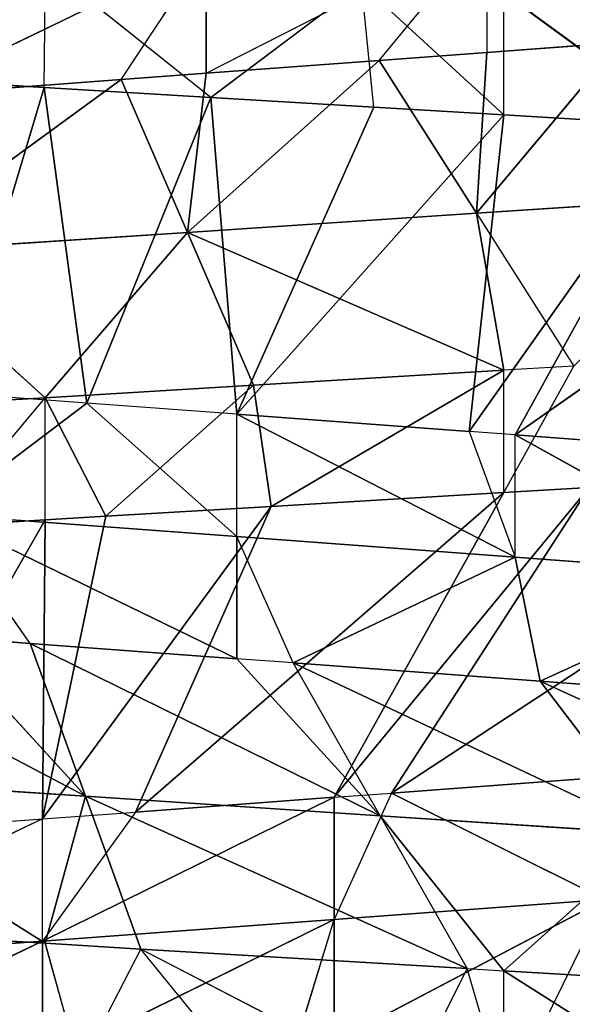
# Model space of a CAD drawing. Extents: x 186 to 416, y 0 to 124.
# Tile 173 of 256: x 245.998 to 246.394, y 39.449 to 40.153. Entities that reach past the tile are written whole.
import ezdxf

# ---------------------------------------------------------------- set-up
doc = ezdxf.new("R2010")
doc.units = 0
doc.header["$LTSCALE"] = 25.4
doc.layers.get('0').update_dxf_attribs({"color": 13, "linetype": 'CONTINUOUS'})

# ---------------------------------------------------------------- blocks, each defined once
blk = doc.blocks.new('PILLS-I-PLAFON-8266-8272_0')
at = {"color": 250}
for p, q in [((60.93861, 52.98002, 84.37891), (60.8471, 52.99392, 84.38438)), ((60.86137, 52.99205, 84.47102), (60.93861, 52.98002, 84.37891)), ((60.86137, 52.99205, 84.47102), (60.93861, 52.98002, 84.46641)), ((60.81059, 52.61658, 84.68977), (60.93861, 52.98002, 84.46641)), ((60.81059, 52.61658, 84.68977), (60.93861, 52.98002, 84.46641)), ((60.93861, 52.98002, 84.37891), (60.82309, 52.80601, 84.275)), ((60.93861, 52.98002, 84.37891), (60.82309, 52.80601, 84.275)), ((60.93669, 52.59425, 84.68041), (60.93861, 52.98002, 84.46641)), ((60.93669, 52.59425, 84.68041), (60.93861, 52.98002, 84.46641)), ((60.93861, 52.98002, 84.46641), (60.93861, 52.98002, 84.37891)), ((60.98201, 52.97186, 84.46381), (60.93861, 52.98002, 84.37891)), ((61.08771, 52.94767, 84.36999), (60.93861, 52.98002, 84.37891)), ((60.93861, 52.98002, 84.46641), (60.98201, 52.97186, 84.46381)), ((60.93861, 52.98002, 84.37891), (61.04033, 52.76424, 84.26061)), ((60.93861, 52.98002, 84.37891), (61.04033, 52.76424, 84.26061)), ((61.08771, 52.94767, 84.36999), (60.93861, 52.98002, 84.37891)), ((60.93669, 52.59425, 84.68041), (60.98201, 52.97186, 84.46381)), ((60.93669, 52.59425, 84.68041), (60.98201, 52.97186, 84.46381)), ((60.98201, 52.97186, 84.46381), (61.08771, 52.94767, 84.36999)), ((60.98201, 52.97186, 84.46381), (61.10043, 52.94434, 84.45673)), ((60.93669, 52.59425, 84.68041), (61.10043, 52.94434, 84.45673)), ((60.93669, 52.59425, 84.68041), (61.10043, 52.94434, 84.45673)), ((61.00319, 52.57814, 84.67548), (61.10043, 52.94434, 84.45673)), ((61.00319, 52.57814, 84.67548), (61.10043, 52.94434, 84.45673)), ((61.04033, 52.76424, 84.26061), (61.08771, 52.94767, 84.36999)), ((61.04033, 52.76424, 84.26061), (61.08771, 52.94767, 84.36999)), ((61.10043, 52.94434, 84.45673), (61.08771, 52.94767, 84.36999)), ((61.26694, 52.89204, 84.35926), (61.08771, 52.94767, 84.36999)), ((61.26694, 52.89204, 84.35926), (61.08771, 52.94767, 84.36999)), ((61.10043, 52.94434, 84.45673), (61.26694, 52.89204, 84.35926)), ((61.10043, 52.94434, 84.45673), (61.26694, 52.89204, 84.35926)), ((61.10043, 52.94434, 84.45673), (61.26693, 52.89204, 84.44676)), ((61.10043, 52.94434, 84.45673), (61.26693, 52.89204, 84.44676)), ((61.00319, 52.57814, 84.67548), (61.26693, 52.89204, 84.44676)), ((61.00319, 52.57814, 84.67548), (61.26693, 52.89204, 84.44676)), ((61.04033, 52.76424, 84.26061), (61.26694, 52.89204, 84.35926)), ((61.04033, 52.76424, 84.26061), (61.26694, 52.89204, 84.35926)), ((61.14545, 52.53303, 84.66491), (61.26693, 52.89204, 84.44676)), ((61.14545, 52.53303, 84.66491), (61.26693, 52.89204, 84.44676)), ((61.24738, 52.69685, 84.24689), (61.26694, 52.89204, 84.35926)), ((61.26693, 52.89204, 84.44676), (61.31704, 52.87302, 84.35626)), ((61.26693, 52.89204, 84.44676), (61.26694, 52.89204, 84.35926)), ((61.26693, 52.89204, 84.44676), (61.32803, 52.86864, 84.44311)), ((61.31704, 52.87302, 84.35626), (61.26694, 52.89204, 84.35926)), ((61.14545, 52.53303, 84.66491), (61.32803, 52.86864, 84.44311)), ((61.14545, 52.53303, 84.66491), (61.32803, 52.86864, 84.44311)), ((61.18657, 52.51715, 84.66186), (61.32803, 52.86864, 84.44311)), ((61.18657, 52.51715, 84.66186), (61.32803, 52.86864, 84.44311)), ((61.24738, 52.69685, 84.24689), (61.31704, 52.87302, 84.35626)), ((60.82309, 52.80601, 84.275), (60.99295, 52.58082, 84.15124)), ((61.04033, 52.76424, 84.26061), (60.82309, 52.80601, 84.275)), ((61.04033, 52.76424, 84.26061), (60.82309, 52.80601, 84.275)), ((60.82309, 52.80601, 84.275), (60.99295, 52.58082, 84.15124)), ((61.18657, 52.51715, 84.66186), (61.53973, 52.76826, 84.43044)), ((61.18657, 52.51715, 84.66186), (61.53973, 52.76826, 84.43044)), ((61.04033, 52.76424, 84.26061), (60.99295, 52.58082, 84.15124)), ((61.04033, 52.76424, 84.26061), (60.99295, 52.58082, 84.15124)), ((61.17772, 52.52068, 84.13751), (61.04033, 52.76424, 84.26061)), ((61.04033, 52.76424, 84.26061), (61.24738, 52.69685, 84.24689)), ((61.17772, 52.52068, 84.13751), (61.04033, 52.76424, 84.26061)), ((61.0537, 52.56382, 84.14672), (61.04033, 52.76424, 84.26061)), ((61.0537, 52.56382, 84.14672), (61.04033, 52.76424, 84.26061)), ((61.04033, 52.76424, 84.26061), (61.24738, 52.69685, 84.24689)), ((61.24738, 52.69685, 84.24689), (61.17772, 52.52068, 84.13751)), ((61.24738, 52.69685, 84.24689), (61.17772, 52.52068, 84.13751)), ((61.34972, 52.44033, 84.12474), (61.24738, 52.69685, 84.24689)), ((61.24738, 52.69685, 84.24689), (61.44012, 52.60682, 84.23412)), ((61.34972, 52.44033, 84.12474), (61.24738, 52.69685, 84.24689)), ((61.2547, 52.48785, 84.1318), (61.24738, 52.69685, 84.24689)), ((61.2547, 52.48785, 84.1318), (61.24738, 52.69685, 84.24689)), ((61.24738, 52.69685, 84.24689), (61.44012, 52.60682, 84.23412)), ((60.93669, 52.59425, 84.68041), (60.71816, 52.6263, 84.78414)), ((60.71816, 52.6263, 84.78414), (60.93669, 52.59425, 84.76791)), ((60.71816, 52.6263, 84.87164), (60.93669, 52.59425, 84.76791)), ((60.71816, 52.6263, 84.78414), (60.93669, 52.59425, 84.76791)), ((60.71816, 52.6263, 84.87164), (60.93669, 52.59425, 84.76791)), ((60.81059, 52.61658, 84.68977), (60.93669, 52.59425, 84.68041)), ((60.83985, 52.61234, 84.16261), (61.0537, 52.56382, 84.05922)), ((60.83985, 52.61234, 84.16261), (60.99295, 52.58082, 84.15124)), ((60.83985, 52.61234, 84.16261), (61.0537, 52.56382, 84.05922)), ((60.83985, 52.61234, 84.16261), (60.99295, 52.58082, 84.15124)), ((60.93669, 52.59425, 84.68041), (61.00319, 52.57814, 84.67548)), ((60.93669, 52.59425, 84.76791), (60.93669, 52.59425, 84.68041)), ((61.14545, 52.53303, 84.66491), (60.93669, 52.59425, 84.76791)), ((60.93669, 52.59425, 84.76791), (61.14545, 52.53303, 84.75241)), ((61.14545, 52.53303, 84.66491), (60.93669, 52.59425, 84.76791)), ((61.00319, 52.57814, 84.67548), (60.93669, 52.59425, 84.76791)), ((60.93669, 52.59425, 84.85542), (60.93669, 52.59425, 84.76791)), ((60.93669, 52.59425, 84.85542), (60.93669, 52.59425, 84.76791)), ((60.93669, 52.59425, 84.85542), (61.14545, 52.53303, 84.75241)), ((60.93669, 52.59425, 84.76791), (61.14545, 52.53303, 84.75241)), ((60.93669, 52.59425, 84.85542), (61.14545, 52.53303, 84.75241)), ((60.99295, 52.58082, 84.15124), (61.0537, 52.56382, 84.05922)), ((60.99295, 52.58082, 84.15124), (61.0537, 52.56382, 84.14672)), ((61.00319, 52.57814, 84.67548), (61.14545, 52.53303, 84.66491)), ((61.00319, 52.57814, 84.67548), (61.14545, 52.53303, 84.66491)), ((61.0537, 52.56382, 84.14672), (61.0537, 52.56382, 84.05922)), ((61.0537, 52.56382, 84.14672), (61.2547, 52.48785, 84.0443)), ((61.0537, 52.56382, 84.14672), (61.17772, 52.52068, 84.13751)), ((61.11799, 52.54291, 84.84195), (61.14545, 52.53303, 84.75241)), ((61.14545, 52.53303, 84.66491), (61.18657, 52.51715, 84.66186)), ((61.18657, 52.51715, 84.66186), (61.14545, 52.53303, 84.75241)), ((61.14545, 52.53303, 84.75241), (61.33911, 52.44604, 84.73803)), ((61.14545, 52.53303, 84.66491), (61.14545, 52.53303, 84.75241)), ((61.14545, 52.53303, 84.83991), (61.14545, 52.53303, 84.75241)), ((61.14545, 52.53303, 84.83991), (61.33911, 52.44604, 84.73803)), ((61.14545, 52.53303, 84.75241), (61.33911, 52.44604, 84.73803)), ((61.14545, 52.53303, 84.83991), (61.33911, 52.44604, 84.73803)), ((61.17772, 52.52068, 84.13751), (61.2547, 52.48785, 84.0443)), ((61.17772, 52.52068, 84.13751), (61.2547, 52.48785, 84.1318)), ((61.18657, 52.51715, 84.66186), (61.33911, 52.44604, 84.65053)), ((61.33911, 52.44604, 84.73803), (61.18657, 52.51715, 84.66186)), ((61.18657, 52.51715, 84.66186), (61.33911, 52.44604, 84.65053)), ((61.33911, 52.44604, 84.73803), (61.18657, 52.51715, 84.66186)), ((61.2547, 52.48785, 84.0443), (61.2547, 52.48785, 84.1318)), ((61.2547, 52.48785, 84.1318), (61.34972, 52.44033, 84.12474)), ((61.29456, 52.46889, 84.82883), (61.33911, 52.44604, 84.73803)), ((61.45746, 49.74315, 84.50675), (61.27504, 49.64094, 84.40554)), ((61.27504, 49.64094, 84.49304), (61.45746, 49.74315, 84.50675)), ((61.27504, 49.64094, 84.49304), (61.45746, 49.74315, 84.50675)), ((61.45746, 49.74315, 84.50675), (61.27504, 49.64094, 84.40554)), ((61.45746, 49.74315, 84.59425), (61.29287, 49.64956, 84.58186)), ((61.29287, 49.64956, 84.58186), (61.45746, 49.74315, 84.50675)), ((61.29287, 49.64956, 84.58186), (61.45746, 49.74315, 84.50675)), ((61.45746, 49.74315, 84.59425), (61.29287, 49.64956, 84.58186)), ((61.40803, 49.71224, 84.41543), (61.27504, 49.64094, 84.40554)), ((61.40803, 49.71224, 84.41543), (61.27504, 49.64094, 84.40554)), ((61.29287, 49.64956, 84.58186), (61.11616, 49.57574, 84.56874)), ((61.29287, 49.64956, 84.58186), (61.11616, 49.57574, 84.56874)), ((61.29287, 49.64956, 84.58186), (61.27504, 49.64094, 84.49304)), ((61.29287, 49.64956, 84.58186), (61.27504, 49.64094, 84.49304)), ((61.55901, 49.58321, 84.7035), (61.29287, 49.64956, 84.58186)), ((61.29287, 49.64956, 84.58186), (61.37642, 49.47953, 84.69124)), ((61.29287, 49.64956, 84.58186), (61.37642, 49.47953, 84.69124)), ((61.55901, 49.58321, 84.7035), (61.29287, 49.64956, 84.58186)), ((61.07571, 49.56227, 84.39074), (61.27504, 49.64094, 84.49304)), ((61.27504, 49.64094, 84.49304), (61.07571, 49.56227, 84.47824)), ((61.07571, 49.56227, 84.39074), (61.27504, 49.64094, 84.49304)), ((61.27504, 49.64094, 84.49304), (61.07571, 49.56227, 84.47824)), ((61.11616, 49.57574, 84.56874), (61.27504, 49.64094, 84.49304)), ((61.11616, 49.57574, 84.56874), (61.27504, 49.64094, 84.49304)), ((61.27504, 49.64094, 84.40554), (61.24202, 49.62569, 84.40309)), ((61.24202, 49.62569, 84.40309), (61.27504, 49.64094, 84.49304)), ((61.27504, 49.64094, 84.40554), (61.57499, 49.37089, 84.195)), ((61.27504, 49.64094, 84.40554), (61.57499, 49.37089, 84.195)), ((61.27504, 49.64094, 84.40554), (61.39685, 49.27989, 84.18434)), ((61.27504, 49.64094, 84.40554), (61.39685, 49.27989, 84.18434)), ((61.27504, 49.64094, 84.49304), (61.27504, 49.64094, 84.40554)), ((61.24202, 49.62569, 84.40309), (61.07571, 49.56227, 84.39074)), ((61.24202, 49.62569, 84.40309), (61.07571, 49.56227, 84.39074)), ((61.24202, 49.62569, 84.40309), (61.39685, 49.27989, 84.18434)), ((61.24202, 49.62569, 84.40309), (61.39685, 49.27989, 84.18434)), ((61.24202, 49.62569, 84.40309), (61.26693, 49.22724, 84.17657)), ((61.24202, 49.62569, 84.40309), (61.26693, 49.22724, 84.17657)), ((61.11616, 49.57574, 84.56874), (61.07571, 49.56227, 84.56573)), ((61.11616, 49.57574, 84.56874), (61.07571, 49.56227, 84.47824)), ((61.1784, 49.39681, 84.67812), (61.11616, 49.57574, 84.56874)), ((61.11616, 49.57574, 84.56874), (61.37642, 49.47953, 84.69124)), ((61.11616, 49.57574, 84.56874), (61.37642, 49.47953, 84.69124)), ((61.07571, 49.56227, 84.47824), (60.86296, 49.51069, 84.46244)), ((61.07571, 49.56227, 84.56573), (60.86296, 49.51069, 84.46244)), ((61.07571, 49.56227, 84.47824), (60.86296, 49.51069, 84.46244)), ((61.07571, 49.56227, 84.56573), (60.86296, 49.51069, 84.46244)), ((61.07571, 49.56227, 84.56573), (60.92785, 49.52312, 84.55476)), ((61.07571, 49.56227, 84.56573), (60.92785, 49.52312, 84.55476)), ((61.07571, 49.56227, 84.39074), (60.96835, 49.53232, 84.38277)), ((60.96835, 49.53232, 84.38277), (61.07571, 49.56227, 84.47824)), ((61.07571, 49.56227, 84.39074), (61.05717, 49.16399, 84.16402)), ((61.07571, 49.56227, 84.39074), (61.05717, 49.16399, 84.16402)), ((61.07571, 49.56227, 84.39074), (61.26693, 49.22724, 84.17657)), ((61.07571, 49.56227, 84.39074), (61.26693, 49.22724, 84.17657)), ((61.07571, 49.56227, 84.39074), (61.17384, 49.19599, 84.171)), ((61.07571, 49.56227, 84.39074), (61.17384, 49.19599, 84.171)), ((61.07571, 49.56227, 84.47824), (61.07571, 49.56227, 84.39074)), ((61.07571, 49.56227, 84.56573), (61.07571, 49.56227, 84.47824)), ((61.07571, 49.56227, 84.56573), (61.1784, 49.39681, 84.67812)), ((60.96835, 49.53232, 84.38277), (60.86296, 49.51069, 84.46244)), ((60.96835, 49.53232, 84.38277), (60.87222, 49.51229, 84.37563)), ((60.96835, 49.53232, 84.38277), (60.93787, 49.13913, 84.15688)), ((60.96835, 49.53232, 84.38277), (60.93787, 49.13913, 84.15688)), ((60.96835, 49.53232, 84.38277), (61.05717, 49.16399, 84.16402)), ((60.96835, 49.53232, 84.38277), (61.05717, 49.16399, 84.16402)), ((60.92785, 49.52312, 84.55476), (60.86296, 49.51069, 84.46244)), ((60.92785, 49.52312, 84.55476), (60.86296, 49.51069, 84.54994)), ((60.92785, 49.52312, 84.55476), (60.96738, 49.33784, 84.66413)), ((60.92785, 49.52312, 84.55476), (60.96738, 49.33784, 84.66413)), ((60.92785, 49.52312, 84.55476), (61.1784, 49.39681, 84.67812)), ((60.92785, 49.52312, 84.55476), (61.1784, 49.39681, 84.67812)), ((60.87222, 49.51229, 84.37563), (60.93787, 49.13913, 84.15688)), ((60.87222, 49.51229, 84.37563), (60.93787, 49.13913, 84.15688)), ((60.86296, 49.51069, 84.54994), (60.96738, 49.33784, 84.66413)), ((60.86296, 49.51069, 84.54994), (60.96738, 49.33784, 84.66413)), ((60.96738, 49.33784, 84.66413), (60.73187, 49.49407, 84.54021)), ((60.96738, 49.33784, 84.66413), (60.73187, 49.49407, 84.54021)), ((61.37642, 49.47953, 84.69124), (61.1784, 49.39681, 84.67812)), ((61.37642, 49.47953, 84.69124), (61.1784, 49.39681, 84.67812)), ((61.37642, 49.47953, 84.69124), (61.26693, 49.22724, 84.78906)), ((61.37642, 49.47953, 84.69124), (61.26693, 49.22724, 84.78906)), ((61.1784, 49.39681, 84.67812), (60.96738, 49.33784, 84.66413)), ((61.1784, 49.39681, 84.67812), (60.96738, 49.33784, 84.66413)), ((61.1784, 49.39681, 84.67812), (61.24064, 49.21788, 84.78749)), ((61.1784, 49.39681, 84.67812), (61.26693, 49.22724, 84.78906)), ((60.74777, 49.3053, 84.64958), (60.96738, 49.33784, 84.66413)), ((60.74777, 49.3053, 84.64958), (60.96738, 49.33784, 84.66413)), ((60.93861, 49.13927, 84.76942), (60.96738, 49.33784, 84.66413)), ((60.93861, 49.13927, 84.76942), (60.96738, 49.33784, 84.66413)), ((61.00691, 49.15257, 84.77351), (60.96738, 49.33784, 84.66413)), ((60.96738, 49.33784, 84.66413), (61.24064, 49.21788, 84.78749)), ((60.96738, 49.33784, 84.66413), (61.24064, 49.21788, 84.78749)), ((61.00691, 49.15257, 84.77351), (60.96738, 49.33784, 84.66413)), ((61.26693, 49.22724, 84.78906), (61.45996, 49.30951, 84.80061)), ((61.26693, 49.22724, 84.78906), (61.45996, 49.30951, 84.80061)), ((60.93861, 49.13927, 84.76942), (60.74777, 49.3053, 84.64958)), ((60.93861, 49.13927, 84.76942), (60.74777, 49.3053, 84.64958)), ((61.41941, 49.29016, 84.88569), (61.26693, 49.22724, 84.78906)), ((61.41941, 49.29016, 84.88569), (61.26693, 49.22724, 84.78906)), ((61.39685, 49.27989, 84.18434), (61.26693, 49.22724, 84.08907)), ((61.39685, 49.27989, 84.18434), (61.26693, 49.22724, 84.17657)), ((61.39685, 49.27989, 84.18434), (61.26693, 49.22724, 84.17657)), ((61.26693, 49.22724, 84.17657), (61.16488, 49.19325, 84.08296)), ((61.26693, 49.22724, 84.17657), (61.17384, 49.19599, 84.171)), ((61.26693, 49.22724, 84.87656), (61.24064, 49.21788, 84.78749)), ((61.24064, 49.21788, 84.78749), (61.26693, 49.22724, 84.78906)), ((61.26693, 49.22724, 84.87656), (61.26693, 49.22724, 84.78906)), ((61.26693, 49.22724, 84.17657), (61.26693, 49.22724, 84.08907)), ((61.00691, 49.15257, 84.77351), (61.24064, 49.21788, 84.78749)), ((61.00691, 49.15257, 84.77351), (61.24064, 49.21788, 84.78749)), ((61.19803, 49.20361, 84.87244), (61.24064, 49.21788, 84.78749)), ((61.19803, 49.20361, 84.87244), (61.00691, 49.15257, 84.77351)), ((61.17384, 49.19599, 84.171), (61.05717, 49.16399, 84.16402)), ((61.17384, 49.19599, 84.171), (61.16488, 49.19325, 84.08296)), ((61.05717, 49.16399, 84.16402), (61.16488, 49.19325, 84.08296)), ((61.082, 49.17015, 84.8655), (61.00691, 49.15257, 84.77351)), ((61.05717, 49.16399, 84.16402), (60.93787, 49.13913, 84.15688)), ((61.05717, 49.16399, 84.16402), (60.93861, 49.13927, 84.06942)), ((60.93861, 49.13927, 84.76942), (61.00691, 49.15257, 84.77351)), ((60.9632, 49.14376, 84.85839), (61.00691, 49.15257, 84.77351)), ((60.76367, 49.11652, 84.75896), (60.93861, 49.13927, 84.76942)), ((60.76367, 49.11652, 84.75896), (60.93861, 49.13927, 84.76942)), ((60.93787, 49.13913, 84.15688), (60.81657, 49.1217, 84.14962)), ((60.93787, 49.13913, 84.15688), (60.93861, 49.13927, 84.06942)), ((60.9632, 49.14376, 84.85839), (60.93861, 49.13927, 84.76942))]:
    blk.add_line(p, q, dxfattribs=at)
mesh = blk.add_polyface(dxfattribs=at)
corners = [(60.93861, 52.98002, 84.37891), (60.82309, 52.80601, 84.275), (60.8471, 52.99392, 84.38438)]
mesh.append_faces([[corners[k] for k in face] for face in [(0, 1, 2)]], dxfattribs={"color": 250})
mesh = blk.add_polyface(dxfattribs=at)
corners = [(60.93861, 52.98002, 84.46641), (60.86137, 52.99205, 84.47102), (60.81059, 52.61658, 84.68977)]
mesh.append_faces([[corners[k] for k in face] for face in [(0, 1, 2)]], dxfattribs={"color": 250})
mesh = blk.add_polyface(dxfattribs=at)
corners = [(60.93861, 52.98002, 84.46641), (60.81059, 52.61658, 84.68977), (60.93669, 52.59425, 84.68041)]
mesh.append_faces([[corners[k] for k in face] for face in [(0, 1, 2)]], dxfattribs={"color": 250})
mesh = blk.add_polyface(dxfattribs=at)
corners = [(61.04033, 52.76424, 84.26061), (60.82309, 52.80601, 84.275), (60.93861, 52.98002, 84.37891)]
mesh.append_faces([[corners[k] for k in face] for face in [(0, 1, 2)]], dxfattribs={"color": 250})
mesh = blk.add_polyface(dxfattribs=at)
corners = [(60.98201, 52.97186, 84.46381), (60.93861, 52.98002, 84.46641), (60.93669, 52.59425, 84.68041)]
mesh.append_faces([[corners[k] for k in face] for face in [(0, 1, 2)]], dxfattribs={"color": 250})
mesh = blk.add_polyface(dxfattribs=at)
corners = [(60.98201, 52.97186, 84.46381), (61.08771, 52.94767, 84.36999), (60.93861, 52.98002, 84.37891)]
mesh.append_faces([[corners[k] for k in face] for face in [(0, 1, 2)]], dxfattribs={"color": 250})
mesh = blk.add_polyface(dxfattribs=at)
corners = [(61.08771, 52.94767, 84.36999), (61.04033, 52.76424, 84.26061), (60.93861, 52.98002, 84.37891)]
mesh.append_faces([[corners[k] for k in face] for face in [(0, 1, 2)]], dxfattribs={"color": 250})
mesh = blk.add_polyface(dxfattribs=at)
corners = [(61.10043, 52.94434, 84.45673), (60.98201, 52.97186, 84.46381), (60.93669, 52.59425, 84.68041)]
mesh.append_faces([[corners[k] for k in face] for face in [(0, 1, 2)]], dxfattribs={"color": 250})
mesh = blk.add_polyface(dxfattribs=at)
corners = [(61.10043, 52.94434, 84.45673), (60.93669, 52.59425, 84.68041), (61.00319, 52.57814, 84.67548)]
mesh.append_faces([[corners[k] for k in face] for face in [(0, 1, 2)]], dxfattribs={"color": 250})
mesh = blk.add_polyface(dxfattribs=at)
corners = [(61.26693, 52.89204, 84.44676), (61.10043, 52.94434, 84.45673), (61.00319, 52.57814, 84.67548)]
mesh.append_faces([[corners[k] for k in face] for face in [(0, 1, 2)]], dxfattribs={"color": 250})
mesh = blk.add_polyface(dxfattribs=at)
corners = [(61.26694, 52.89204, 84.35926), (61.04033, 52.76424, 84.26061), (61.08771, 52.94767, 84.36999)]
mesh.append_faces([[corners[k] for k in face] for face in [(0, 1, 2)]], dxfattribs={"color": 250})
mesh = blk.add_polyface(dxfattribs=at)
corners = [(61.10043, 52.94434, 84.45673), (61.26694, 52.89204, 84.35926), (61.08771, 52.94767, 84.36999)]
mesh.append_faces([[corners[k] for k in face] for face in [(0, 1, 2)]], dxfattribs={"color": 250})
mesh = blk.add_polyface(dxfattribs=at)
corners = [(61.10043, 52.94434, 84.45673), (61.26693, 52.89204, 84.44676), (61.26694, 52.89204, 84.35926)]
mesh.append_faces([[corners[k] for k in face] for face in [(0, 1, 2)]], dxfattribs={"color": 250})
mesh = blk.add_polyface(dxfattribs=at)
corners = [(61.26693, 52.89204, 84.44676), (61.00319, 52.57814, 84.67548), (61.14545, 52.53303, 84.66491)]
mesh.append_faces([[corners[k] for k in face] for face in [(0, 1, 2)]], dxfattribs={"color": 250})
mesh = blk.add_polyface(dxfattribs=at)
corners = [(61.26694, 52.89204, 84.35926), (61.24738, 52.69685, 84.24689), (61.04033, 52.76424, 84.26061)]
mesh.append_faces([[corners[k] for k in face] for face in [(0, 1, 2)]], dxfattribs={"color": 250})
mesh = blk.add_polyface(dxfattribs=at)
corners = [(61.32803, 52.86864, 84.44311), (61.26693, 52.89204, 84.44676), (61.14545, 52.53303, 84.66491)]
mesh.append_faces([[corners[k] for k in face] for face in [(0, 1, 2)]], dxfattribs={"color": 250})
mesh = blk.add_polyface(dxfattribs=at)
corners = [(61.32803, 52.86864, 84.44311), (61.14545, 52.53303, 84.66491), (61.18657, 52.51715, 84.66186)]
mesh.append_faces([[corners[k] for k in face] for face in [(0, 1, 2)]], dxfattribs={"color": 250})
mesh = blk.add_polyface(dxfattribs=at)
corners = [(61.53973, 52.76826, 84.43044), (61.32803, 52.86864, 84.44311), (61.18657, 52.51715, 84.66186)]
mesh.append_faces([[corners[k] for k in face] for face in [(0, 1, 2)]], dxfattribs={"color": 250})
mesh = blk.add_polyface(dxfattribs=at)
corners = [(61.44012, 52.60682, 84.23412), (61.24738, 52.69685, 84.24689), (61.31704, 52.87302, 84.35626)]
mesh.append_faces([[corners[k] for k in face] for face in [(0, 1, 2)]], dxfattribs={"color": 250})
mesh = blk.add_polyface(dxfattribs=at)
corners = [(60.99295, 52.58082, 84.15124), (60.83985, 52.61234, 84.16261), (60.82309, 52.80601, 84.275)]
mesh.append_faces([[corners[k] for k in face] for face in [(0, 1, 2)]], dxfattribs={"color": 250})
mesh = blk.add_polyface(dxfattribs=at)
corners = [(61.04033, 52.76424, 84.26061), (60.99295, 52.58082, 84.15124), (60.82309, 52.80601, 84.275)]
mesh.append_faces([[corners[k] for k in face] for face in [(0, 1, 2)]], dxfattribs={"color": 250})
mesh = blk.add_polyface(dxfattribs=at)
corners = [(61.53973, 52.76826, 84.43044), (61.18657, 52.51715, 84.66186), (61.33911, 52.44604, 84.65053)]
mesh.append_faces([[corners[k] for k in face] for face in [(0, 1, 2)]], dxfattribs={"color": 250})
mesh = blk.add_polyface(dxfattribs=at)
corners = [(61.0537, 52.56382, 84.14672), (60.99295, 52.58082, 84.15124), (61.04033, 52.76424, 84.26061)]
mesh.append_faces([[corners[k] for k in face] for face in [(0, 1, 2)]], dxfattribs={"color": 250})
mesh = blk.add_polyface(dxfattribs=at)
corners = [(61.24738, 52.69685, 84.24689), (61.17772, 52.52068, 84.13751), (61.04033, 52.76424, 84.26061)]
mesh.append_faces([[corners[k] for k in face] for face in [(0, 1, 2)]], dxfattribs={"color": 250})
mesh = blk.add_polyface(dxfattribs=at)
corners = [(61.17772, 52.52068, 84.13751), (61.0537, 52.56382, 84.14672), (61.04033, 52.76424, 84.26061)]
mesh.append_faces([[corners[k] for k in face] for face in [(0, 1, 2)]], dxfattribs={"color": 250})
mesh = blk.add_polyface(dxfattribs=at)
corners = [(61.2547, 52.48785, 84.1318), (61.17772, 52.52068, 84.13751), (61.24738, 52.69685, 84.24689)]
mesh.append_faces([[corners[k] for k in face] for face in [(0, 1, 2)]], dxfattribs={"color": 250})
mesh = blk.add_polyface(dxfattribs=at)
corners = [(61.44012, 52.60682, 84.23412), (61.34972, 52.44033, 84.12474), (61.24738, 52.69685, 84.24689)]
mesh.append_faces([[corners[k] for k in face] for face in [(0, 1, 2)]], dxfattribs={"color": 250})
mesh = blk.add_polyface(dxfattribs=at)
corners = [(61.34972, 52.44033, 84.12474), (61.2547, 52.48785, 84.1318), (61.24738, 52.69685, 84.24689)]
mesh.append_faces([[corners[k] for k in face] for face in [(0, 1, 2)]], dxfattribs={"color": 250})
mesh = blk.add_polyface(dxfattribs=at)
corners = [(60.71816, 52.6263, 84.78414), (60.93669, 52.59425, 84.76791), (60.93669, 52.59425, 84.68041)]
mesh.append_faces([[corners[k] for k in face] for face in [(0, 1, 2)]], dxfattribs={"color": 250})
mesh = blk.add_polyface(dxfattribs=at)
corners = [(60.71816, 52.6263, 84.87164), (60.93669, 52.59425, 84.76791), (60.71816, 52.6263, 84.78414)]
mesh.append_faces([[corners[k] for k in face] for face in [(0, 1, 2)]], dxfattribs={"color": 250})
mesh = blk.add_polyface(dxfattribs=at)
corners = [(60.71816, 52.6263, 84.87164), (60.93669, 52.59425, 84.85542), (60.93669, 52.59425, 84.76791)]
mesh.append_faces([[corners[k] for k in face] for face in [(0, 1, 2)]], dxfattribs={"color": 250})
mesh = blk.add_polyface(dxfattribs=at)
corners = [(60.83985, 52.61234, 84.16261), (61.0537, 52.56382, 84.05922), (60.83985, 52.61234, 84.0751)]
mesh.append_faces([[corners[k] for k in face] for face in [(0, 1, 2)]], dxfattribs={"color": 250})
mesh = blk.add_polyface(dxfattribs=at)
corners = [(60.83985, 52.61234, 84.16261), (60.99295, 52.58082, 84.15124), (61.0537, 52.56382, 84.05922)]
mesh.append_faces([[corners[k] for k in face] for face in [(0, 1, 2)]], dxfattribs={"color": 250})
mesh = blk.add_polyface(dxfattribs=at)
corners = [(60.93669, 52.59425, 84.76791), (61.14545, 52.53303, 84.75241), (61.14545, 52.53303, 84.66491)]
mesh.append_faces([[corners[k] for k in face] for face in [(0, 1, 2)]], dxfattribs={"color": 250})
mesh = blk.add_polyface(dxfattribs=at)
corners = [(60.93669, 52.59425, 84.76791), (61.14545, 52.53303, 84.66491), (61.00319, 52.57814, 84.67548)]
mesh.append_faces([[corners[k] for k in face] for face in [(0, 1, 2)]], dxfattribs={"color": 250})
mesh = blk.add_polyface(dxfattribs=at)
corners = [(60.93669, 52.59425, 84.85542), (61.14545, 52.53303, 84.75241), (60.93669, 52.59425, 84.76791)]
mesh.append_faces([[corners[k] for k in face] for face in [(0, 1, 2)]], dxfattribs={"color": 250})
mesh = blk.add_polyface(dxfattribs=at)
corners = [(60.93669, 52.59425, 84.85542), (61.11799, 52.54291, 84.84195), (61.14545, 52.53303, 84.75241)]
mesh.append_faces([[corners[k] for k in face] for face in [(0, 1, 2)]], dxfattribs={"color": 250})
mesh = blk.add_polyface(dxfattribs=at)
corners = [(61.0537, 52.56382, 84.14672), (61.2547, 52.48785, 84.0443), (61.0537, 52.56382, 84.05922)]
mesh.append_faces([[corners[k] for k in face] for face in [(0, 1, 2)]], dxfattribs={"color": 250})
mesh = blk.add_polyface(dxfattribs=at)
corners = [(61.14545, 52.53303, 84.75241), (61.33911, 52.44604, 84.73803), (61.18657, 52.51715, 84.66186)]
mesh.append_faces([[corners[k] for k in face] for face in [(0, 1, 2)]], dxfattribs={"color": 250})
mesh = blk.add_polyface(dxfattribs=at)
corners = [(61.14545, 52.53303, 84.83991), (61.33911, 52.44604, 84.73803), (61.14545, 52.53303, 84.75241)]
mesh.append_faces([[corners[k] for k in face] for face in [(0, 1, 2)]], dxfattribs={"color": 250})
mesh = blk.add_polyface(dxfattribs=at)
corners = [(61.14545, 52.53303, 84.83991), (61.29456, 52.46889, 84.82883), (61.33911, 52.44604, 84.73803)]
mesh.append_faces([[corners[k] for k in face] for face in [(0, 1, 2)]], dxfattribs={"color": 250})
mesh = blk.add_polyface(dxfattribs=at)
corners = [(61.33911, 52.44604, 84.73803), (61.33911, 52.44604, 84.65053), (61.18657, 52.51715, 84.66186)]
mesh.append_faces([[corners[k] for k in face] for face in [(0, 1, 2)]], dxfattribs={"color": 250})
mesh = blk.add_polyface(dxfattribs=at)
corners = [(61.34972, 52.44033, 84.12474), (61.43874, 52.38815, 84.03054), (61.2547, 52.48785, 84.0443)]
mesh.append_faces([[corners[k] for k in face] for face in [(0, 1, 2)]], dxfattribs={"color": 250})
mesh = blk.add_polyface(dxfattribs=at)
corners = [(61.45746, 49.74315, 84.50675), (61.27504, 49.64094, 84.40554), (61.40803, 49.71224, 84.41543)]
mesh.append_faces([[corners[k] for k in face] for face in [(0, 1, 2)]], dxfattribs={"color": 250})
mesh = blk.add_polyface(dxfattribs=at)
corners = [(61.29287, 49.64956, 84.58186), (61.27504, 49.64094, 84.49304), (61.45746, 49.74315, 84.50675)]
mesh.append_faces([[corners[k] for k in face] for face in [(0, 1, 2)]], dxfattribs={"color": 250})
mesh = blk.add_polyface(dxfattribs=at)
corners = [(61.45746, 49.74315, 84.50675), (61.27504, 49.64094, 84.49304), (61.27504, 49.64094, 84.40554)]
mesh.append_faces([[corners[k] for k in face] for face in [(0, 1, 2)]], dxfattribs={"color": 250})
mesh = blk.add_polyface(dxfattribs=at)
corners = [(61.45746, 49.74315, 84.59425), (61.29287, 49.64956, 84.58186), (61.45746, 49.74315, 84.50675)]
mesh.append_faces([[corners[k] for k in face] for face in [(0, 1, 2)]], dxfattribs={"color": 250})
mesh = blk.add_polyface(dxfattribs=at)
corners = [(61.55901, 49.58321, 84.7035), (61.29287, 49.64956, 84.58186), (61.45746, 49.74315, 84.59425)]
mesh.append_faces([[corners[k] for k in face] for face in [(0, 1, 2)]], dxfattribs={"color": 250})
mesh = blk.add_polyface(dxfattribs=at)
corners = [(61.57499, 49.37089, 84.195), (61.40803, 49.71224, 84.41543), (61.27504, 49.64094, 84.40554)]
mesh.append_faces([[corners[k] for k in face] for face in [(0, 1, 2)]], dxfattribs={"color": 250})
mesh = blk.add_polyface(dxfattribs=at)
corners = [(61.29287, 49.64956, 84.58186), (61.11616, 49.57574, 84.56874), (61.27504, 49.64094, 84.49304)]
mesh.append_faces([[corners[k] for k in face] for face in [(0, 1, 2)]], dxfattribs={"color": 250})
mesh = blk.add_polyface(dxfattribs=at)
corners = [(61.37642, 49.47953, 84.69124), (61.11616, 49.57574, 84.56874), (61.29287, 49.64956, 84.58186)]
mesh.append_faces([[corners[k] for k in face] for face in [(0, 1, 2)]], dxfattribs={"color": 250})
mesh = blk.add_polyface(dxfattribs=at)
corners = [(61.55901, 49.58321, 84.7035), (61.37642, 49.47953, 84.69124), (61.29287, 49.64956, 84.58186)]
mesh.append_faces([[corners[k] for k in face] for face in [(0, 1, 2)]], dxfattribs={"color": 250})
mesh = blk.add_polyface(dxfattribs=at)
corners = [(61.27504, 49.64094, 84.49304), (61.07571, 49.56227, 84.47824), (61.07571, 49.56227, 84.39074)]
mesh.append_faces([[corners[k] for k in face] for face in [(0, 1, 2)]], dxfattribs={"color": 250})
mesh = blk.add_polyface(dxfattribs=at)
corners = [(61.27504, 49.64094, 84.49304), (61.07571, 49.56227, 84.39074), (61.24202, 49.62569, 84.40309)]
mesh.append_faces([[corners[k] for k in face] for face in [(0, 1, 2)]], dxfattribs={"color": 250})
mesh = blk.add_polyface(dxfattribs=at)
corners = [(61.11616, 49.57574, 84.56874), (61.07571, 49.56227, 84.47824), (61.27504, 49.64094, 84.49304)]
mesh.append_faces([[corners[k] for k in face] for face in [(0, 1, 2)]], dxfattribs={"color": 250})
mesh = blk.add_polyface(dxfattribs=at)
corners = [(61.39685, 49.27989, 84.18434), (61.27504, 49.64094, 84.40554), (61.24202, 49.62569, 84.40309)]
mesh.append_faces([[corners[k] for k in face] for face in [(0, 1, 2)]], dxfattribs={"color": 250})
mesh = blk.add_polyface(dxfattribs=at)
corners = [(61.57499, 49.37089, 84.195), (61.27504, 49.64094, 84.40554), (61.39685, 49.27989, 84.18434)]
mesh.append_faces([[corners[k] for k in face] for face in [(0, 1, 2)]], dxfattribs={"color": 250})
mesh = blk.add_polyface(dxfattribs=at)
corners = [(61.26693, 49.22724, 84.17657), (61.24202, 49.62569, 84.40309), (61.07571, 49.56227, 84.39074)]
mesh.append_faces([[corners[k] for k in face] for face in [(0, 1, 2)]], dxfattribs={"color": 250})
mesh = blk.add_polyface(dxfattribs=at)
corners = [(61.39685, 49.27989, 84.18434), (61.24202, 49.62569, 84.40309), (61.26693, 49.22724, 84.17657)]
mesh.append_faces([[corners[k] for k in face] for face in [(0, 1, 2)]], dxfattribs={"color": 250})
mesh = blk.add_polyface(dxfattribs=at)
corners = [(61.37642, 49.47953, 84.69124), (61.1784, 49.39681, 84.67812), (61.11616, 49.57574, 84.56874)]
mesh.append_faces([[corners[k] for k in face] for face in [(0, 1, 2)]], dxfattribs={"color": 250})
mesh = blk.add_polyface(dxfattribs=at)
corners = [(61.07571, 49.56227, 84.47824), (60.86296, 49.51069, 84.46244), (60.96835, 49.53232, 84.38277)]
mesh.append_faces([[corners[k] for k in face] for face in [(0, 1, 2)]], dxfattribs={"color": 250})
mesh = blk.add_polyface(dxfattribs=at)
corners = [(61.07571, 49.56227, 84.56573), (60.86296, 49.51069, 84.46244), (61.07571, 49.56227, 84.47824)]
mesh.append_faces([[corners[k] for k in face] for face in [(0, 1, 2)]], dxfattribs={"color": 250})
mesh = blk.add_polyface(dxfattribs=at)
corners = [(61.07571, 49.56227, 84.56573), (60.92785, 49.52312, 84.55476), (60.86296, 49.51069, 84.46244)]
mesh.append_faces([[corners[k] for k in face] for face in [(0, 1, 2)]], dxfattribs={"color": 250})
mesh = blk.add_polyface(dxfattribs=at)
corners = [(61.1784, 49.39681, 84.67812), (60.92785, 49.52312, 84.55476), (61.07571, 49.56227, 84.56573)]
mesh.append_faces([[corners[k] for k in face] for face in [(0, 1, 2)]], dxfattribs={"color": 250})
mesh = blk.add_polyface(dxfattribs=at)
corners = [(61.07571, 49.56227, 84.39074), (60.96835, 49.53232, 84.38277), (61.05717, 49.16399, 84.16402)]
mesh.append_faces([[corners[k] for k in face] for face in [(0, 1, 2)]], dxfattribs={"color": 250})
mesh = blk.add_polyface(dxfattribs=at)
corners = [(61.17384, 49.19599, 84.171), (61.07571, 49.56227, 84.39074), (61.05717, 49.16399, 84.16402)]
mesh.append_faces([[corners[k] for k in face] for face in [(0, 1, 2)]], dxfattribs={"color": 250})
mesh = blk.add_polyface(dxfattribs=at)
corners = [(61.26693, 49.22724, 84.17657), (61.07571, 49.56227, 84.39074), (61.17384, 49.19599, 84.171)]
mesh.append_faces([[corners[k] for k in face] for face in [(0, 1, 2)]], dxfattribs={"color": 250})
mesh = blk.add_polyface(dxfattribs=at)
corners = [(60.96835, 49.53232, 84.38277), (60.87222, 49.51229, 84.37563), (60.93787, 49.13913, 84.15688)]
mesh.append_faces([[corners[k] for k in face] for face in [(0, 1, 2)]], dxfattribs={"color": 250})
mesh = blk.add_polyface(dxfattribs=at)
corners = [(61.05717, 49.16399, 84.16402), (60.96835, 49.53232, 84.38277), (60.93787, 49.13913, 84.15688)]
mesh.append_faces([[corners[k] for k in face] for face in [(0, 1, 2)]], dxfattribs={"color": 250})
mesh = blk.add_polyface(dxfattribs=at)
corners = [(60.96738, 49.33784, 84.66413), (60.86296, 49.51069, 84.54994), (60.92785, 49.52312, 84.55476)]
mesh.append_faces([[corners[k] for k in face] for face in [(0, 1, 2)]], dxfattribs={"color": 250})
mesh = blk.add_polyface(dxfattribs=at)
corners = [(61.1784, 49.39681, 84.67812), (60.96738, 49.33784, 84.66413), (60.92785, 49.52312, 84.55476)]
mesh.append_faces([[corners[k] for k in face] for face in [(0, 1, 2)]], dxfattribs={"color": 250})
mesh = blk.add_polyface(dxfattribs=at)
corners = [(60.93787, 49.13913, 84.15688), (60.87222, 49.51229, 84.37563), (60.81657, 49.1217, 84.14962)]
mesh.append_faces([[corners[k] for k in face] for face in [(0, 1, 2)]], dxfattribs={"color": 250})
mesh = blk.add_polyface(dxfattribs=at)
corners = [(60.96738, 49.33784, 84.66413), (60.73187, 49.49407, 84.54021), (60.86296, 49.51069, 84.54994)]
mesh.append_faces([[corners[k] for k in face] for face in [(0, 1, 2)]], dxfattribs={"color": 250})
mesh = blk.add_polyface(dxfattribs=at)
corners = [(60.96738, 49.33784, 84.66413), (60.74777, 49.3053, 84.64958), (60.73187, 49.49407, 84.54021)]
mesh.append_faces([[corners[k] for k in face] for face in [(0, 1, 2)]], dxfattribs={"color": 250})
mesh = blk.add_polyface(dxfattribs=at)
corners = [(61.37642, 49.47953, 84.69124), (61.26693, 49.22724, 84.78906), (61.1784, 49.39681, 84.67812)]
mesh.append_faces([[corners[k] for k in face] for face in [(0, 1, 2)]], dxfattribs={"color": 250})
mesh = blk.add_polyface(dxfattribs=at)
corners = [(61.45996, 49.30951, 84.80061), (61.26693, 49.22724, 84.78906), (61.37642, 49.47953, 84.69124)]
mesh.append_faces([[corners[k] for k in face] for face in [(0, 1, 2)]], dxfattribs={"color": 250})
mesh = blk.add_polyface(dxfattribs=at)
corners = [(61.24064, 49.21788, 84.78749), (60.96738, 49.33784, 84.66413), (61.1784, 49.39681, 84.67812)]
mesh.append_faces([[corners[k] for k in face] for face in [(0, 1, 2)]], dxfattribs={"color": 250})
mesh = blk.add_polyface(dxfattribs=at)
corners = [(60.96738, 49.33784, 84.66413), (60.93861, 49.13927, 84.76942), (60.74777, 49.3053, 84.64958)]
mesh.append_faces([[corners[k] for k in face] for face in [(0, 1, 2)]], dxfattribs={"color": 250})
mesh = blk.add_polyface(dxfattribs=at)
corners = [(61.00691, 49.15257, 84.77351), (60.93861, 49.13927, 84.76942), (60.96738, 49.33784, 84.66413)]
mesh.append_faces([[corners[k] for k in face] for face in [(0, 1, 2)]], dxfattribs={"color": 250})
mesh = blk.add_polyface(dxfattribs=at)
corners = [(61.24064, 49.21788, 84.78749), (61.00691, 49.15257, 84.77351), (60.96738, 49.33784, 84.66413)]
mesh.append_faces([[corners[k] for k in face] for face in [(0, 1, 2)]], dxfattribs={"color": 250})
mesh = blk.add_polyface(dxfattribs=at)
corners = [(61.41941, 49.29016, 84.88569), (61.26693, 49.22724, 84.78906), (61.45996, 49.30951, 84.80061)]
mesh.append_faces([[corners[k] for k in face] for face in [(0, 1, 2)]], dxfattribs={"color": 250})
mesh = blk.add_polyface(dxfattribs=at)
corners = [(60.93861, 49.13927, 84.76942), (60.76367, 49.11652, 84.75896), (60.74777, 49.3053, 84.64958)]
mesh.append_faces([[corners[k] for k in face] for face in [(0, 1, 2)]], dxfattribs={"color": 250})
mesh = blk.add_polyface(dxfattribs=at)
corners = [(61.41941, 49.29016, 84.88569), (61.26693, 49.22724, 84.87656), (61.26693, 49.22724, 84.78906)]
mesh.append_faces([[corners[k] for k in face] for face in [(0, 1, 2)]], dxfattribs={"color": 250})
mesh = blk.add_polyface(dxfattribs=at)
corners = [(61.39685, 49.27989, 84.18434), (61.26693, 49.22724, 84.17657), (61.26693, 49.22724, 84.08907)]
mesh.append_faces([[corners[k] for k in face] for face in [(0, 1, 2)]], dxfattribs={"color": 250})
mesh = blk.add_polyface(dxfattribs=at)
corners = [(61.19803, 49.20361, 84.87244), (61.00691, 49.15257, 84.77351), (61.24064, 49.21788, 84.78749)]
mesh.append_faces([[corners[k] for k in face] for face in [(0, 1, 2)]], dxfattribs={"color": 250})
mesh = blk.add_polyface(dxfattribs=at)
corners = [(61.05717, 49.16399, 84.16402), (60.93861, 49.13927, 84.06942), (61.16488, 49.19325, 84.08296)]
mesh.append_faces([[corners[k] for k in face] for face in [(0, 1, 2)]], dxfattribs={"color": 250})
mesh = blk.add_polyface(dxfattribs=at)
corners = [(60.81657, 49.1217, 84.14962), (60.68225, 49.11138, 84.05408), (60.93861, 49.13927, 84.06942)]
mesh.append_faces([[corners[k] for k in face] for face in [(0, 1, 2)]], dxfattribs={"color": 250})
mesh = blk.add_polyface(dxfattribs=at)
corners = [(60.9632, 49.14376, 84.85839), (60.76367, 49.11652, 84.75896), (60.93861, 49.13927, 84.76942)]
mesh.append_faces([[corners[k] for k in face] for face in [(0, 1, 2)]], dxfattribs={"color": 250})
mesh = blk.add_polyface(dxfattribs=at)
corners = [(77.6, 30.05964, 90.26167), (43.6, 30.05964, 0.26166), (43.6, 30.05964, 90.26167)]
mesh.append_faces([[corners[k] for k in face] for face in [(0, 1, 2)]], dxfattribs={"color": 250})
mesh = blk.add_polyface(dxfattribs=at)
corners = [(77.6, 30.05964, 90.26167), (77.6, 30.05964, 0.26166), (43.6, 30.05964, 0.26166)]
mesh.append_faces([[corners[k] for k in face] for face in [(0, 1, 2)]], dxfattribs={"color": 250})
mesh = blk.add_polyface(dxfattribs=at)
corners = [(40.6, 27.05964, 90.26167), (80.6, 27.05964, 0.26166), (80.6, 27.05964, 90.26167)]
mesh.append_faces([[corners[k] for k in face] for face in [(0, 1, 2)]], dxfattribs={"color": 250})
mesh = blk.add_polyface(dxfattribs=at)
corners = [(40.6, 27.05964, 90.26167), (40.6, 27.05964, 0.26166), (80.6, 27.05964, 0.26166)]
mesh.append_faces([[corners[k] for k in face] for face in [(0, 1, 2)]], dxfattribs={"color": 250})

msp = doc.modelspace()

# ---------------------------------------------------------------- block references
at = {"color": 0, "extrusion": (0, -1, -3.88578e-16)}
msp.add_blockref('PILLS-I-PLAFON-8266-8272_0', (185.07765, 1965.15091, -124.26167), dxfattribs=at)

doc.saveas('drawing.dxf')
